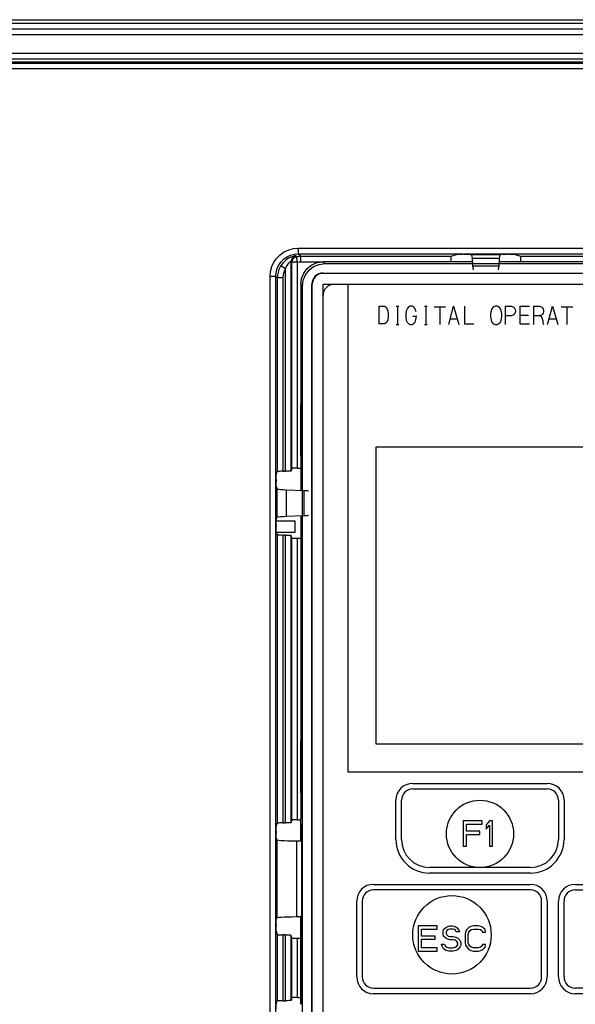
# Model space of a CAD drawing. Extents: x 29 to 410, y 35 to 287.
# Tile 18 of 46: x 84 to 97, y 217 to 239. Entities that reach past the tile are written whole.
import ezdxf

# ---------------------------------------------------------------- set-up
doc = ezdxf.new("R2010")
doc.units = 0
doc.header["$LTSCALE"] = 23.1
doc.layers.get('0').update_dxf_attribs({"linetype": 'CONTINUOUS'})
doc.layers.add('ALL_CURVE', color=7, linetype='CONTINUOUS')

msp = doc.modelspace()

# ---------------------------------------------------------------- linework, layer by layer
at = {"color": 3, "linetype": 'CONTINUOUS'}
msp.add_line((65.485, 238.693), (106.985, 238.693), dxfattribs=at)
at = {"color": 7, "linetype": 'CONTINUOUS'}
for p, q in [((65.55, 238.615), (106.92, 238.615)), ((65.551, 238.49), (106.92, 238.49)), ((65.555, 238.486), (106.916, 238.486)), ((65.555, 238.361), (106.916, 238.361)), ((65.459, 237.944), (107.012, 237.944)), ((65.459, 237.819), (107.012, 237.819)), ((65.488, 237.727), (106.983, 237.727)), ((96.99, 237.743), (75.481, 237.743)), ((65.488, 237.602), (106.983, 237.602)), ((90.501, 233.601), (90.501, 233.476)), ((90.501, 233.601), (105.245, 233.601)), ((90.343, 228.634), (90.343, 233.308)), ((90.362, 233.288), (90.343, 233.308)), ((90.362, 228.693), (90.362, 233.288)), ((90.487, 233.288), (90.362, 233.288)), ((90.464, 233.411), (90.444, 233.43)), ((90.487, 233.288), (90.464, 233.411)), ((90.487, 228.7), (90.487, 233.288)), ((90.501, 233.476), (90.558, 233.42)), ((90.501, 233.476), (105.245, 233.476)), ((90.558, 233.295), (90.558, 233.42)), ((90.558, 233.42), (93.91, 233.42)), ((90.558, 233.295), (91.051, 233.295)), ((91.096, 233.256), (91.056, 233.295)), ((94.391, 233.295), (91.056, 233.295)), ((93.91, 233.42), (94.055, 233.468)), ((94.204, 233.47), (94.167, 233.47)), ((94.316, 233.468), (94.371, 233.45)), ((95, 233.45), (94.371, 233.45)), ((94.398, 233.2), (94.385, 233.369)), ((94.986, 233.369), (94.385, 233.369)), ((94.986, 233.369), (94.972, 233.2)), ((101.141, 233.295), (94.98, 233.295)), ((95.055, 233.468), (95, 233.45)), ((95.204, 233.47), (95.167, 233.47)), ((95.316, 233.468), (95.461, 233.42)), ((95.461, 233.42), (100.66, 233.42)), ((90.112, 233.212), (90.218, 233.145)), ((90.218, 228.628), (90.218, 233.145)), ((91.096, 233.256), (105.015, 233.256)), ((94.972, 233.2), (94.398, 233.2)), ((89.877, 211.108), (89.877, 232.977)), ((89.877, 232.977), (90.002, 232.977)), ((90.002, 211.108), (90.002, 232.977)), ((90.002, 232.977), (90.034, 232.944)), ((90.034, 232.944), (90.034, 228.621)), ((90.034, 232.944), (90.159, 232.944)), ((90.159, 232.944), (90.159, 228.628)), ((91.055, 233.046), (91.055, 233.04)), ((91.055, 233.046), (105.055, 233.046)), ((91.055, 233.04), (105.055, 233.04)), ((90.556, 232.795), (90.556, 228.205)), ((90.556, 232.795), (90.596, 232.756)), ((90.596, 211.336), (90.596, 232.756)), ((90.805, 211.296), (90.805, 232.796)), ((90.812, 232.796), (90.805, 232.796)), ((90.812, 211.296), (90.812, 232.796)), ((91.055, 211.296), (91.055, 232.796)), ((91.055, 232.796), (105.055, 232.796)), ((91.618, 221.921), (91.618, 232.796)), ((90.56, 228.962), (90.56, 230.13)), ((90.56, 230.13), (90.571, 230.129)), ((90.571, 228.963), (90.571, 230.13)), ((92.243, 222.546), (92.243, 229.171)), ((92.243, 229.171), (103.868, 229.171)), ((90.571, 228.963), (90.56, 228.962)), ((90.362, 228.693), (90.343, 228.634)), ((90.487, 228.7), (90.556, 228.7)), ((90.01, 228.548), (90.034, 228.621)), ((90.159, 228.628), (90.218, 228.628)), ((90.008, 228.436), (90.008, 228.399)), ((90.01, 228.287), (90.026, 228.238)), ((90.026, 228.238), (90.026, 227.597)), ((90.236, 228.217), (90.236, 227.618)), ((90.236, 228.217), (90.629, 228.202)), ((90.629, 228.202), (90.629, 227.633)), ((90.01, 227.548), (90.026, 227.597)), ((90.629, 227.633), (90.236, 227.618)), ((90.556, 227.63), (90.556, 220.895)), ((90.008, 227.436), (90.008, 227.399)), ((90.435, 227.518), (90.009, 227.518)), ((90.435, 227.268), (90.435, 227.518)), ((90.01, 227.287), (90.034, 227.214)), ((90.016, 227.268), (90.435, 227.268)), ((90.034, 227.214), (90.034, 220.784)), ((90.159, 227.207), (90.159, 220.79)), ((90.218, 227.207), (90.159, 227.207)), ((90.218, 220.79), (90.218, 227.207)), ((90.343, 220.797), (90.343, 227.201)), ((90.362, 227.142), (90.343, 227.201)), ((90.362, 220.856), (90.362, 227.142)), ((90.487, 220.862), (90.487, 227.135)), ((90.487, 227.135), (90.556, 227.135)), ((90.56, 221.462), (90.56, 222.63)), ((90.56, 222.63), (90.571, 222.629)), ((90.571, 221.463), (90.571, 222.63)), ((103.868, 222.546), (92.243, 222.546)), ((104.493, 221.921), (91.618, 221.921)), ((90.571, 221.463), (90.56, 221.462)), ((90.01, 220.711), (90.034, 220.784)), ((90.159, 220.79), (90.218, 220.79)), ((90.362, 220.856), (90.343, 220.797)), ((90.487, 220.862), (90.56, 220.862)), ((90.563, 220.895), (90.556, 220.895)), ((90.56, 220.751), (90.56, 220.892)), ((90.563, 220.889), (90.56, 220.892)), ((90.563, 220.558), (90.563, 220.895)), ((90.008, 220.598), (90.008, 220.562)), ((90.555, 220.746), (90.563, 220.754)), ((90.555, 220.746), (90.555, 220.39)), ((90.561, 220.741), (90.555, 220.746)), ((90.563, 220.754), (90.556, 220.746)), ((90.561, 220.741), (90.563, 220.742)), ((90.561, 220.741), (90.561, 220.39)), ((90.575, 220.546), (90.563, 220.558)), ((90.01, 220.449), (90.021, 220.416)), ((90.021, 220.416), (90.021, 218.669)), ((90.466, 220.391), (90.466, 218.694)), ((90.466, 220.391), (90.575, 220.39)), ((90.575, 220.546), (90.575, 218.546)), ((90.01, 218.636), (90.021, 218.669)), ((90.575, 218.695), (90.466, 218.694)), ((90.555, 218.695), (90.555, 218.346)), ((90.561, 218.695), (90.561, 218.352)), ((90.008, 218.523), (90.008, 218.487)), ((90.01, 218.374), (90.034, 218.301)), ((90.575, 218.546), (90.563, 218.534)), ((90.563, 218.345), (90.563, 218.534)), ((90.034, 218.301), (90.034, 216.821)), ((90.159, 218.295), (90.159, 216.828)), ((90.218, 218.295), (90.159, 218.295)), ((90.218, 216.828), (90.218, 218.295)), ((90.343, 216.834), (90.343, 218.288)), ((90.362, 218.229), (90.343, 218.288)), ((90.362, 216.893), (90.362, 218.229)), ((90.487, 216.9), (90.487, 218.223)), ((90.487, 218.223), (90.56, 218.223)), ((90.555, 218.346), (90.561, 218.352)), ((90.555, 218.346), (90.586, 218.315)), ((90.556, 218.346), (90.572, 218.329)), ((90.56, 216.751), (90.56, 218.342)), ((90.561, 218.352), (90.563, 218.35)), ((90.574, 218.335), (90.563, 218.345)), ((90.563, 218.345), (90.585, 218.345)), ((90.572, 218.329), (90.586, 218.315)), ((90.586, 218.322), (90.574, 218.335)), ((90.585, 218.345), (90.585, 218.345)), ((90.589, 216.984), (90.589, 218.109)), ((90.01, 216.748), (90.034, 216.821)), ((90.159, 216.828), (90.218, 216.828)), ((90.362, 216.893), (90.343, 216.834)), ((90.487, 216.9), (90.56, 216.9)), ((90.57, 216.761), (90.556, 216.747)), ((90.586, 216.777), (90.57, 216.761)), ((90.585, 216.747), (90.585, 216.747))]:
    msp.add_line(p, q, dxfattribs=at)
for points in [[(89.877, 232.977), (89.886, 233.083), (89.914, 233.189), (89.96, 233.289), (90.023, 233.378), (90.1, 233.455), (90.189, 233.518), (90.289, 233.564), (90.394, 233.592), (90.501, 233.601)], [(90.002, 232.977), (90.009, 233.062), (90.031, 233.146), (90.068, 233.226), (90.119, 233.298), (90.18, 233.359), (90.252, 233.41), (90.331, 233.447), (90.416, 233.469), (90.501, 233.476)], [(90.444, 233.43), (90.437, 233.43), (90.417, 233.427), (90.385, 233.418), (90.34, 233.402), (90.284, 233.376), (90.223, 233.334), (90.162, 233.277), (90.112, 233.212)], [(90.343, 233.308), (90.34, 233.308), (90.332, 233.305), (90.32, 233.299), (90.303, 233.288), (90.282, 233.268), (90.259, 233.237), (90.236, 233.194), (90.218, 233.145)], [(90.444, 233.43), (90.404, 233.415), (90.371, 233.387), (90.35, 233.35), (90.343, 233.308)], [(90.464, 233.411), (90.432, 233.4), (90.403, 233.38), (90.381, 233.354), (90.367, 233.322), (90.362, 233.288)], [(90.464, 233.411), (90.511, 233.417), (90.558, 233.42)], [(90.487, 233.288), (90.523, 233.293), (90.558, 233.295)], [(90.556, 232.795), (90.573, 232.925), (90.623, 233.045), (90.703, 233.149), (90.806, 233.228), (90.927, 233.278), (91.056, 233.295)], [(93.91, 233.42), (93.908, 233.413), (93.906, 233.395), (93.904, 233.367), (93.904, 233.333), (93.903, 233.295)], [(94.055, 233.468), (94.062, 233.469), (94.078, 233.469), (94.103, 233.47), (94.134, 233.47), (94.167, 233.47)], [(94.204, 233.47), (94.237, 233.47), (94.268, 233.47), (94.293, 233.469), (94.309, 233.469), (94.316, 233.468)], [(94.385, 233.369), (94.381, 233.412), (94.376, 233.439), (94.371, 233.45)], [(95, 233.45), (94.995, 233.439), (94.99, 233.412), (94.986, 233.369)], [(95.055, 233.468), (95.062, 233.469), (95.078, 233.469), (95.103, 233.47), (95.134, 233.47), (95.167, 233.47)], [(95.204, 233.47), (95.237, 233.47), (95.268, 233.47), (95.293, 233.469), (95.309, 233.469), (95.316, 233.468)], [(95.468, 233.295), (95.467, 233.333), (95.466, 233.367), (95.465, 233.395), (95.463, 233.413), (95.461, 233.42)], [(90.112, 233.212), (90.069, 233.128), (90.043, 233.037), (90.034, 232.944)], [(90.218, 233.145), (90.186, 233.082), (90.166, 233.014), (90.159, 232.944)], [(90.596, 232.756), (90.613, 232.886), (90.663, 233.006), (90.742, 233.11), (90.845, 233.189), (90.966, 233.239), (91.096, 233.256)], [(94.412, 233.12), (94.407, 233.131), (94.403, 233.158), (94.398, 233.2)], [(94.972, 233.2), (94.968, 233.158), (94.964, 233.131), (94.959, 233.12)], [(90.487, 228.7), (90.449, 228.699), (90.415, 228.699), (90.387, 228.697), (90.369, 228.695), (90.362, 228.693)], [(90.008, 228.436), (90.008, 228.469), (90.008, 228.5), (90.009, 228.525), (90.009, 228.541), (90.01, 228.548)], [(90.159, 228.628), (90.121, 228.627), (90.087, 228.626), (90.059, 228.625), (90.041, 228.623), (90.034, 228.621)], [(90.343, 228.634), (90.336, 228.632), (90.318, 228.63), (90.29, 228.629), (90.256, 228.628), (90.218, 228.628)], [(90.01, 228.287), (90.009, 228.294), (90.009, 228.31), (90.008, 228.335), (90.008, 228.366), (90.008, 228.399)], [(90.026, 228.238), (90.037, 228.233), (90.064, 228.228), (90.107, 228.224), (90.165, 228.22), (90.236, 228.217)], [(90.629, 228.202), (90.672, 228.2), (90.705, 228.197), (90.726, 228.195), (90.733, 228.192)], [(90.236, 227.618), (90.165, 227.615), (90.107, 227.611), (90.064, 227.607), (90.037, 227.602), (90.026, 227.597)], [(90.733, 227.643), (90.726, 227.64), (90.705, 227.638), (90.672, 227.635), (90.629, 227.633)], [(90.008, 227.436), (90.008, 227.469), (90.008, 227.5), (90.009, 227.525), (90.009, 227.541), (90.01, 227.548)], [(90.01, 227.287), (90.009, 227.294), (90.009, 227.31), (90.008, 227.335), (90.008, 227.366), (90.008, 227.399)], [(90.034, 227.214), (90.041, 227.212), (90.059, 227.21), (90.087, 227.209), (90.121, 227.208), (90.159, 227.207)], [(90.218, 227.207), (90.256, 227.207), (90.29, 227.206), (90.318, 227.205), (90.336, 227.203), (90.343, 227.201)], [(90.362, 227.142), (90.369, 227.14), (90.387, 227.138), (90.415, 227.137), (90.449, 227.136), (90.487, 227.135)], [(90.159, 220.79), (90.121, 220.79), (90.087, 220.789), (90.059, 220.788), (90.041, 220.786), (90.034, 220.784)], [(90.343, 220.797), (90.336, 220.795), (90.318, 220.793), (90.29, 220.791), (90.256, 220.79), (90.218, 220.79)], [(90.487, 220.862), (90.449, 220.862), (90.415, 220.861), (90.387, 220.86), (90.369, 220.858), (90.362, 220.856)], [(90.008, 220.598), (90.008, 220.632), (90.008, 220.662), (90.009, 220.687), (90.009, 220.704), (90.01, 220.711)], [(90.01, 220.449), (90.009, 220.456), (90.009, 220.473), (90.008, 220.498), (90.008, 220.528), (90.008, 220.562)], [(90.021, 220.416), (90.033, 220.411), (90.066, 220.406), (90.119, 220.401), (90.188, 220.397), (90.271, 220.394), (90.365, 220.392), (90.466, 220.391)], [(90.008, 218.523), (90.008, 218.557), (90.008, 218.587), (90.009, 218.612), (90.009, 218.629), (90.01, 218.636)], [(90.466, 218.694), (90.365, 218.693), (90.271, 218.691), (90.188, 218.688), (90.119, 218.684), (90.066, 218.679), (90.033, 218.674), (90.021, 218.669)], [(90.01, 218.374), (90.009, 218.381), (90.009, 218.398), (90.008, 218.423), (90.008, 218.453), (90.008, 218.487)], [(90.034, 218.301), (90.041, 218.299), (90.059, 218.297), (90.087, 218.296), (90.121, 218.295), (90.159, 218.295)], [(90.218, 218.295), (90.256, 218.295), (90.29, 218.294), (90.318, 218.292), (90.336, 218.29), (90.343, 218.288)], [(90.362, 218.229), (90.369, 218.227), (90.387, 218.225), (90.415, 218.224), (90.449, 218.223), (90.487, 218.223)], [(90.587, 218.3), (90.586, 218.334), (90.585, 218.345)], [(90.589, 218.109), (90.588, 218.182), (90.588, 218.247), (90.587, 218.3)], [(90.159, 216.828), (90.121, 216.827), (90.087, 216.826), (90.059, 216.825), (90.041, 216.823), (90.034, 216.821)], [(90.343, 216.834), (90.336, 216.832), (90.318, 216.83), (90.29, 216.829), (90.256, 216.828), (90.218, 216.828)], [(90.487, 216.9), (90.449, 216.899), (90.415, 216.899), (90.387, 216.897), (90.369, 216.895), (90.362, 216.893)], [(90.587, 216.792), (90.588, 216.845), (90.588, 216.91), (90.589, 216.984)], [(90.008, 216.636), (90.008, 216.669), (90.008, 216.7), (90.009, 216.725), (90.009, 216.741), (90.01, 216.748)], [(90.585, 216.747), (90.586, 216.759), (90.587, 216.792)]]:
    msp.add_lwpolyline(points, dxfattribs=at)
for centre, radius in [((94.555, 220.546), 0.75), ((93.93, 218.296), 0.875)]:
    msp.add_circle(centre, radius, dxfattribs=at)
for centre, radius in [((91.055, 232.796), 0.25), ((91.055, 232.796), 0.243), ((91.305, 232.546), 0.25)]:
    msp.add_arc(centre, radius, 90, 180, dxfattribs=at)
at = {"layer": 'ALL_CURVE', "linetype": 'CONTINUOUS'}
for p, q in [((92.302, 232.306), (92.302, 231.912)), ((92.302, 232.306), (92.43, 232.306)), ((92.43, 232.306), (92.469, 232.278)), ((92.469, 232.278), (92.499, 232.207)), ((92.499, 232.207), (92.509, 232.137)), ((92.686, 232.306), (92.745, 232.306)), ((92.715, 232.306), (92.715, 231.898)), ((92.912, 232.207), (92.903, 232.137)), ((92.932, 232.249), (92.912, 232.207)), ((92.952, 232.278), (92.932, 232.249)), ((93.001, 232.306), (92.952, 232.278)), ((93.04, 232.306), (93.001, 232.306)), ((93.07, 232.292), (93.04, 232.306)), ((93.09, 232.278), (93.07, 232.292)), ((93.109, 232.249), (93.09, 232.278)), ((93.119, 232.221), (93.109, 232.249)), ((93.129, 232.179), (93.119, 232.221)), ((93.316, 232.306), (93.375, 232.306)), ((93.345, 232.306), (93.345, 231.898)), ((93.533, 232.292), (93.788, 232.292)), ((93.66, 232.292), (93.66, 231.898)), ((93.857, 231.898), (93.966, 232.306)), ((93.966, 232.306), (94.084, 231.898)), ((94.212, 232.306), (94.212, 231.912)), ((94.802, 232.207), (94.793, 232.137)), ((94.822, 232.249), (94.802, 232.207)), ((94.842, 232.278), (94.822, 232.249)), ((94.861, 232.292), (94.842, 232.278)), ((94.891, 232.306), (94.861, 232.292)), ((94.94, 232.306), (94.891, 232.306)), ((94.97, 232.292), (94.94, 232.306)), ((94.989, 232.278), (94.97, 232.292)), ((95.009, 232.249), (94.989, 232.278)), ((95.029, 232.207), (95.009, 232.249)), ((95.039, 232.137), (95.029, 232.207)), ((95.117, 232.306), (95.117, 231.898)), ((95.117, 232.306), (95.255, 232.306)), ((95.255, 232.306), (95.295, 232.292)), ((95.295, 232.292), (95.314, 232.278)), ((95.314, 232.278), (95.334, 232.249)), ((95.334, 232.249), (95.344, 232.221)), ((95.344, 232.221), (95.344, 232.179)), ((95.442, 232.306), (95.442, 231.912)), ((95.442, 232.306), (95.659, 232.306)), ((95.747, 232.306), (95.747, 231.898)), ((95.747, 232.306), (95.885, 232.306)), ((95.885, 232.306), (95.925, 232.292)), ((95.925, 232.292), (95.944, 232.278)), ((95.944, 232.278), (95.964, 232.249)), ((95.964, 232.249), (95.974, 232.221)), ((95.974, 232.221), (95.974, 232.179)), ((96.062, 231.898), (96.171, 232.306)), ((96.171, 232.306), (96.289, 231.898)), ((96.368, 232.292), (96.623, 232.292)), ((96.495, 232.292), (96.495, 231.898)), ((92.499, 231.996), (92.469, 231.94)), ((92.509, 232.081), (92.499, 231.996)), ((92.509, 232.137), (92.509, 232.081)), ((92.903, 232.137), (92.903, 232.067)), ((92.903, 232.067), (92.912, 231.996)), ((92.912, 231.996), (92.932, 231.954)), ((93.06, 232.081), (93.149, 232.081)), ((93.109, 231.954), (93.119, 231.982)), ((93.119, 231.982), (93.129, 232.038)), ((93.129, 232.038), (93.129, 232.081)), ((93.897, 232.024), (94.044, 232.024)), ((94.793, 232.137), (94.793, 232.067)), ((94.793, 232.067), (94.802, 231.996)), ((94.802, 231.996), (94.822, 231.954)), ((95.009, 231.954), (95.029, 231.996)), ((95.029, 231.996), (95.039, 232.067)), ((95.039, 232.067), (95.039, 232.137)), ((95.255, 232.095), (95.117, 232.095)), ((95.295, 232.109), (95.255, 232.095)), ((95.314, 232.123), (95.295, 232.109)), ((95.334, 232.151), (95.314, 232.123)), ((95.344, 232.179), (95.334, 232.151)), ((95.442, 232.109), (95.639, 232.109)), ((95.885, 232.095), (95.747, 232.095)), ((95.925, 232.109), (95.885, 232.095)), ((95.885, 232.095), (95.915, 232.081)), ((95.915, 232.081), (95.934, 232.053)), ((95.944, 232.123), (95.925, 232.109)), ((95.934, 232.053), (95.944, 232.024)), ((95.964, 232.151), (95.944, 232.123)), ((95.944, 232.024), (95.954, 231.982)), ((95.954, 231.982), (95.954, 231.94)), ((95.974, 232.179), (95.964, 232.151)), ((96.102, 232.024), (96.249, 232.024)), ((92.43, 231.912), (92.302, 231.912)), ((92.469, 231.94), (92.43, 231.912)), ((92.686, 231.898), (92.745, 231.898)), ((92.932, 231.954), (92.952, 231.926)), ((92.952, 231.926), (92.971, 231.912)), ((92.971, 231.912), (93.001, 231.898)), ((93.001, 231.898), (93.04, 231.898)), ((93.04, 231.898), (93.07, 231.912)), ((93.07, 231.912), (93.09, 231.926)), ((93.09, 231.926), (93.109, 231.954)), ((93.316, 231.898), (93.375, 231.898)), ((94.212, 231.912), (94.418, 231.912)), ((94.822, 231.954), (94.842, 231.926)), ((94.842, 231.926), (94.861, 231.912)), ((94.861, 231.912), (94.891, 231.898)), ((94.891, 231.898), (94.94, 231.898)), ((94.94, 231.898), (94.97, 231.912)), ((94.97, 231.912), (94.989, 231.926)), ((94.989, 231.926), (95.009, 231.954)), ((95.442, 231.912), (95.659, 231.912)), ((95.954, 231.94), (95.964, 231.912)), ((95.964, 231.912), (95.974, 231.898)), ((93.055, 221.671), (96.055, 221.671)), ((93.055, 221.546), (96.055, 221.546)), ((92.68, 220.421), (92.68, 221.296)), ((92.805, 220.421), (92.805, 221.296)), ((96.305, 221.296), (96.305, 220.421)), ((96.43, 221.296), (96.43, 220.421)), ((94.18, 220.834), (94.18, 220.271)), ((94.602, 220.834), (94.18, 220.834)), ((94.602, 220.762), (94.602, 220.834)), ((94.766, 220.834), (94.696, 220.75)), ((94.837, 220.834), (94.766, 220.834)), ((94.837, 220.271), (94.837, 220.834)), ((94.251, 220.606), (94.251, 220.762)), ((94.251, 220.762), (94.602, 220.762)), ((94.555, 220.606), (94.251, 220.606)), ((94.555, 220.535), (94.555, 220.606)), ((94.696, 220.75), (94.696, 220.654)), ((94.696, 220.654), (94.766, 220.738)), ((94.766, 220.738), (94.766, 220.271)), ((94.251, 220.271), (94.251, 220.535)), ((94.251, 220.535), (94.555, 220.535)), ((94.18, 220.271), (94.251, 220.271)), ((94.766, 220.271), (94.837, 220.271)), ((95.68, 219.796), (93.43, 219.796)), ((95.68, 219.671), (93.43, 219.671)), ((92.18, 219.421), (95.68, 219.421)), ((95.68, 219.296), (92.18, 219.296)), ((96.68, 219.421), (99.43, 219.421)), ((96.68, 219.296), (99.43, 219.296)), ((91.805, 217.359), (91.805, 219.046)), ((91.93, 219.046), (91.93, 217.359)), ((95.93, 217.359), (95.93, 219.046)), ((96.055, 219.046), (96.055, 217.359)), ((96.305, 217.359), (96.305, 219.046)), ((96.43, 217.359), (96.43, 219.046)), ((93.18, 218.496), (93.18, 217.934)), ((93.602, 218.496), (93.18, 218.496)), ((93.251, 218.269), (93.251, 218.424)), ((93.251, 218.424), (93.602, 218.424)), ((93.602, 218.424), (93.602, 218.496)), ((93.731, 218.365), (93.743, 218.412)), ((93.731, 218.317), (93.731, 218.365)), ((93.743, 218.412), (93.79, 218.46)), ((93.79, 218.46), (93.837, 218.484)), ((93.813, 218.389), (93.802, 218.353)), ((93.848, 218.412), (93.813, 218.389)), ((93.837, 218.484), (93.884, 218.496)), ((93.884, 218.424), (93.848, 218.412)), ((93.884, 218.496), (93.942, 218.496)), ((93.954, 218.424), (93.884, 218.424)), ((93.942, 218.496), (94.001, 218.484)), ((93.989, 218.412), (93.954, 218.424)), ((94.013, 218.389), (93.989, 218.412)), ((94.001, 218.484), (94.048, 218.448)), ((94.024, 218.365), (94.013, 218.389)), ((94.095, 218.365), (94.024, 218.365)), ((94.048, 218.448), (94.083, 218.401)), ((94.083, 218.401), (94.095, 218.365)), ((94.235, 218.365), (94.223, 218.305)), ((94.259, 218.412), (94.235, 218.365)), ((94.305, 218.46), (94.259, 218.412)), ((94.352, 218.484), (94.305, 218.46)), ((94.305, 218.353), (94.329, 218.389)), ((94.329, 218.389), (94.364, 218.412)), ((94.411, 218.496), (94.352, 218.484)), ((94.364, 218.412), (94.411, 218.424)), ((94.516, 218.496), (94.411, 218.496)), ((94.411, 218.424), (94.516, 218.424)), ((94.575, 218.484), (94.516, 218.496)), ((94.516, 218.424), (94.563, 218.412)), ((94.563, 218.412), (94.598, 218.389)), ((94.622, 218.46), (94.575, 218.484)), ((94.598, 218.389), (94.61, 218.353)), ((94.669, 218.412), (94.622, 218.46)), ((94.68, 218.353), (94.669, 218.412)), ((93.555, 218.269), (93.251, 218.269)), ((93.251, 218.006), (93.251, 218.197)), ((93.251, 218.197), (93.555, 218.197)), ((93.555, 218.197), (93.555, 218.269)), ((93.743, 218.269), (93.731, 218.317)), ((93.79, 218.221), (93.743, 218.269)), ((93.837, 218.197), (93.79, 218.221)), ((93.802, 218.353), (93.802, 218.329)), ((93.802, 218.329), (93.813, 218.293)), ((93.813, 218.293), (93.848, 218.269)), ((93.884, 218.185), (93.837, 218.197)), ((93.848, 218.269), (93.884, 218.257)), ((93.884, 218.257), (93.954, 218.257)), ((93.954, 218.185), (93.884, 218.185)), ((93.954, 218.257), (94.013, 218.245)), ((94.001, 218.173), (93.954, 218.185)), ((94.036, 218.149), (94.001, 218.173)), ((94.013, 218.245), (94.059, 218.221)), ((94.059, 218.113), (94.036, 218.149)), ((94.059, 218.221), (94.106, 218.173)), ((94.106, 218.173), (94.13, 218.125)), ((94.223, 218.305), (94.223, 218.125)), ((94.294, 218.305), (94.305, 218.353)), ((94.294, 218.125), (94.294, 218.305)), ((94.61, 218.353), (94.68, 218.353)), ((93.18, 217.934), (93.602, 217.934)), ((93.602, 218.006), (93.251, 218.006)), ((93.602, 217.934), (93.602, 218.006)), ((93.708, 218.041), (93.696, 218.089)), ((93.696, 218.089), (93.766, 218.089)), ((93.743, 217.982), (93.708, 218.041)), ((93.802, 217.946), (93.743, 217.982)), ((93.766, 218.089), (93.778, 218.053)), ((93.778, 218.053), (93.813, 218.018)), ((93.86, 217.934), (93.802, 217.946)), ((93.813, 218.018), (93.86, 218.006)), ((93.86, 218.006), (93.954, 218.006)), ((93.954, 217.934), (93.86, 217.934)), ((93.954, 218.006), (94.001, 218.018)), ((94.013, 217.946), (93.954, 217.934)), ((94.001, 218.018), (94.036, 218.041)), ((94.059, 217.97), (94.013, 217.946)), ((94.036, 218.041), (94.059, 218.077)), ((94.059, 218.077), (94.059, 218.113)), ((94.106, 218.018), (94.059, 217.97)), ((94.13, 218.065), (94.106, 218.018)), ((94.13, 218.125), (94.13, 218.065)), ((94.223, 218.125), (94.235, 218.065)), ((94.235, 218.065), (94.259, 218.018)), ((94.259, 218.018), (94.305, 217.97)), ((94.305, 218.077), (94.294, 218.125)), ((94.329, 218.041), (94.305, 218.077)), ((94.305, 217.97), (94.352, 217.946)), ((94.364, 218.018), (94.329, 218.041)), ((94.352, 217.946), (94.411, 217.934)), ((94.411, 218.006), (94.364, 218.018)), ((94.516, 218.006), (94.411, 218.006)), ((94.411, 217.934), (94.516, 217.934)), ((94.563, 218.018), (94.516, 218.006)), ((94.516, 217.934), (94.575, 217.946)), ((94.598, 218.041), (94.563, 218.018)), ((94.575, 217.946), (94.622, 217.97)), ((94.61, 218.077), (94.598, 218.041)), ((94.68, 218.077), (94.61, 218.077)), ((94.622, 217.97), (94.669, 218.018)), ((94.669, 218.018), (94.68, 218.077)), ((92.18, 217.109), (95.68, 217.109)), ((99.43, 217.109), (96.68, 217.109)), ((95.68, 216.984), (92.18, 216.984)), ((99.43, 216.984), (96.68, 216.984))]:
    msp.add_line(p, q, dxfattribs=at)
for centre, radius, start, end in [((93.055, 221.296), 0.375, 90, 180), ((96.055, 221.296), 0.375, 0, 90), ((93.055, 221.296), 0.25, 90, 180), ((96.055, 221.296), 0.25, 0, 90), ((93.43, 220.421), 0.75, 180, 270), ((93.43, 220.421), 0.625, 180, 270), ((95.68, 220.421), 0.75, 270, 360), ((95.68, 220.421), 0.625, 270, 360), ((92.18, 219.046), 0.375, 90, 180), ((92.18, 219.046), 0.25, 90, 180), ((95.68, 219.046), 0.375, 0, 90), ((95.68, 219.046), 0.25, 0, 90), ((96.68, 219.046), 0.375, 90, 180), ((96.68, 219.046), 0.25, 90, 180), ((92.18, 217.359), 0.375, 180, 270), ((92.18, 217.359), 0.25, 180, 270), ((95.68, 217.359), 0.375, 270, 360), ((95.68, 217.359), 0.25, 270, 360), ((96.68, 217.359), 0.375, 180, 270), ((96.68, 217.359), 0.25, 180, 270)]:
    msp.add_arc(centre, radius, start, end, dxfattribs=at)

doc.saveas('drawing.dxf')
